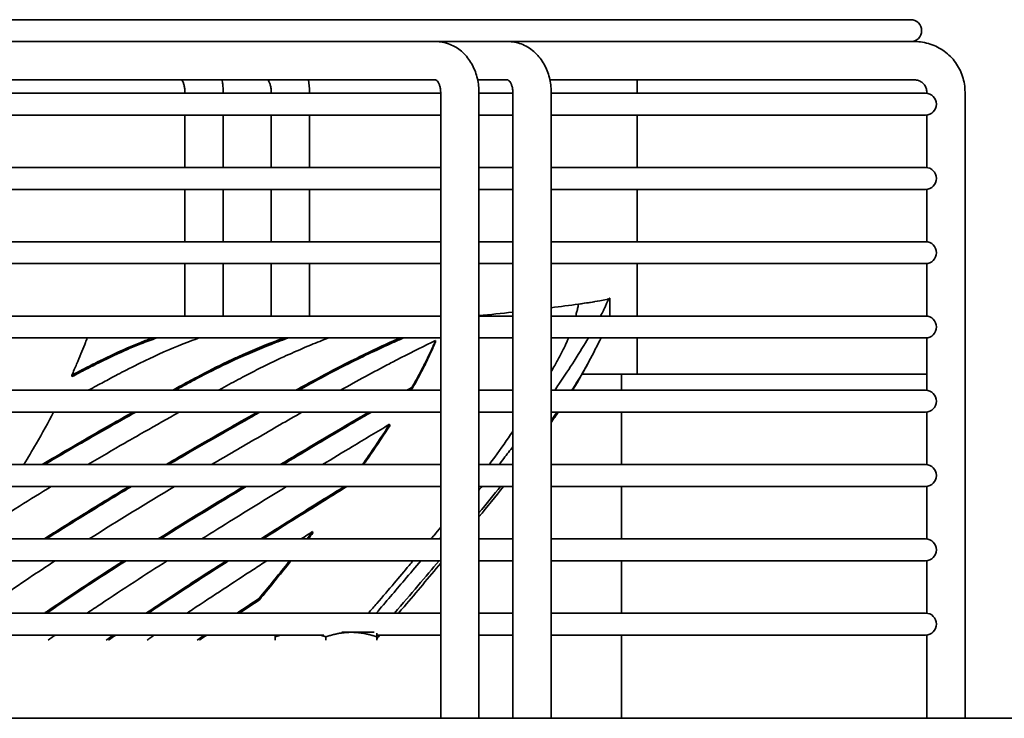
# Model space of a CAD drawing. Extents: x 1965 to 12366, y 538 to 8452.
# Tile 30 of 33: x 11950 to 12076, y 4054 to 4144. Entities that reach past the tile are written whole.
import ezdxf

# ---------------------------------------------------------------- set-up
doc = ezdxf.new("R2010")
doc.units = 0
doc.header["$LTSCALE"] = 2
doc.layers.add('Visible', color=7, linetype='CONTINUOUS', lineweight=35)

msp = doc.modelspace()

# ---------------------------------------------------------------- linework, layer by layer
at = {"layer": 'Visible'}
for p, q in [((12063.59, 4143.81), (11569.59, 4143.81)), ((11838.71, 4141.01), (12001.42, 4141.01)), ((12001.42, 4141.01), (12002.84, 4141.01)), ((12002.84, 4141.01), (12010.62, 4141.01)), ((12012.05, 4141.01), (12010.62, 4141.01)), ((12012.05, 4141.01), (12063.59, 4141.01)), ((12063.59, 4141.01), (12064.1, 4141.01)), ((11919.73, 4136.11), (12002.82, 4136.11)), ((12012.04, 4136.11), (12008.19, 4136.11)), ((12017.42, 4136.11), (12064.1, 4136.11)), ((12028.59, 4136.11), (12028.59, 4134.41)), ((11970.72, 4134.41), (11970.72, 4134.56)), ((11975.62, 4134.41), (11975.62, 4134.56)), ((11981.77, 4134.56), (11981.77, 4134.41)), ((11986.67, 4134.56), (11986.67, 4134.41)), ((12003.45, 4134.56), (12003.45, 4054.46)), ((12008.35, 4134.56), (12008.35, 4054.46)), ((12012.68, 4054.46), (12012.68, 4134.56)), ((12017.58, 4054.46), (12017.58, 4134.56)), ((12065.64, 4134.56), (12065.64, 4134.4)), ((12070.54, 4134.56), (12070.54, 4054.46)), ((12003.45, 4134.41), (11841.52, 4134.41)), ((12012.68, 4134.41), (12008.35, 4134.41)), ((12065.49, 4134.41), (12017.58, 4134.41)), ((11841.52, 4131.61), (12003.45, 4131.61)), ((11970.72, 4124.91), (11970.72, 4131.61)), ((11975.62, 4124.91), (11975.62, 4131.61)), ((11981.77, 4131.61), (11981.77, 4124.91)), ((11986.67, 4131.61), (11986.67, 4124.91)), ((12008.35, 4131.61), (12012.68, 4131.61)), ((12017.58, 4131.61), (12065.49, 4131.61)), ((12028.59, 4131.61), (12028.59, 4124.91)), ((12065.64, 4131.62), (12065.64, 4124.9)), ((12003.45, 4124.91), (11841.52, 4124.91)), ((12012.68, 4124.91), (12008.35, 4124.91)), ((12065.49, 4124.91), (12017.58, 4124.91)), ((11841.52, 4122.11), (12003.45, 4122.11)), ((11970.72, 4115.41), (11970.72, 4122.11)), ((11975.62, 4115.41), (11975.62, 4122.11)), ((11981.77, 4122.11), (11981.77, 4115.41)), ((11986.67, 4122.11), (11986.67, 4115.41)), ((12008.35, 4122.11), (12012.68, 4122.11)), ((12017.58, 4122.11), (12065.49, 4122.11)), ((12028.59, 4122.11), (12028.59, 4115.41)), ((12065.64, 4122.12), (12065.64, 4115.4)), ((12003.45, 4115.41), (11841.52, 4115.41)), ((12012.68, 4115.41), (12008.35, 4115.41)), ((12065.49, 4115.41), (12017.58, 4115.41)), ((11841.52, 4112.61), (12003.45, 4112.61)), ((11970.72, 4105.91), (11970.72, 4112.61)), ((11975.62, 4105.91), (11975.62, 4112.61)), ((11981.77, 4112.61), (11981.77, 4105.91)), ((11986.67, 4112.61), (11986.67, 4105.91)), ((12008.35, 4112.61), (12012.68, 4112.61)), ((12017.58, 4112.61), (12065.49, 4112.61)), ((12028.59, 4112.61), (12028.59, 4105.91)), ((12065.64, 4112.62), (12065.64, 4105.9)), ((12025.09, 4106.28), (12025.09, 4108.15)), ((12003.45, 4105.91), (11841.52, 4105.91)), ((12012.68, 4105.91), (12008.35, 4105.91)), ((12065.49, 4105.91), (12017.58, 4105.91)), ((11841.52, 4103.11), (12003.45, 4103.11)), ((12008.35, 4103.11), (12012.68, 4103.11)), ((12017.58, 4103.11), (12065.49, 4103.11)), ((12028.59, 4103.11), (12028.59, 4098.46)), ((12065.64, 4103.12), (12065.64, 4096.4)), ((12002.79, 4102.58), (12002.79, 4102.77)), ((11956.27, 4098.16), (11956.25, 4098.34)), ((12026.59, 4098.46), (12021.53, 4098.46)), ((12026.59, 4098.46), (12065.64, 4098.46)), ((12026.59, 4096.41), (12026.59, 4098.46)), ((11999.79, 4096.59), (11999.77, 4096.77)), ((12003.45, 4096.41), (11841.52, 4096.41)), ((12012.68, 4096.41), (12008.35, 4096.41)), ((12065.49, 4096.41), (12017.58, 4096.41)), ((11841.52, 4093.61), (12003.45, 4093.61)), ((12008.35, 4093.61), (12012.68, 4093.61)), ((12017.58, 4093.61), (12065.49, 4093.61)), ((12026.59, 4086.91), (12026.59, 4093.61)), ((12065.64, 4093.62), (12065.64, 4086.9)), ((11996.93, 4091.88), (11996.91, 4092.06)), ((12003.45, 4086.91), (11841.52, 4086.91)), ((12012.68, 4086.91), (12008.35, 4086.91)), ((12065.49, 4086.91), (12017.58, 4086.91)), ((11841.52, 4084.11), (12003.45, 4084.11)), ((12008.35, 4084.11), (12012.68, 4084.11)), ((12017.58, 4084.11), (12065.49, 4084.11)), ((12026.59, 4077.41), (12026.59, 4084.11)), ((12065.64, 4084.12), (12065.64, 4077.4)), ((11987.11, 4078.16), (11987.07, 4078.34)), ((12003.45, 4077.41), (11841.52, 4077.41)), ((12012.68, 4077.41), (12008.35, 4077.41)), ((12065.49, 4077.41), (12017.58, 4077.41)), ((11841.52, 4074.61), (12003.45, 4074.61)), ((12008.35, 4074.61), (12012.68, 4074.61)), ((12017.58, 4074.61), (12065.49, 4074.61)), ((12026.59, 4067.91), (12026.59, 4074.61)), ((12065.64, 4074.62), (12065.64, 4067.9)), ((11980.27, 4069.61), (11980.22, 4069.78)), ((12003.45, 4067.91), (11841.52, 4067.91)), ((12012.68, 4067.91), (12008.35, 4067.91)), ((12065.49, 4067.91), (12017.58, 4067.91)), ((11992.02, 4065.46), (11990.8, 4065.46)), ((11994.94, 4065.46), (11992.02, 4065.46)), ((11841.52, 4065.11), (11988.51, 4065.11)), ((11982.27, 4064.46), (11982.27, 4064.88)), ((11988.77, 4064.46), (11988.77, 4064.88)), ((11995.27, 4065.11), (12003.45, 4065.11)), ((11995.27, 4064.46), (11995.27, 4064.88)), ((12008.35, 4065.11), (12012.68, 4065.11)), ((12017.58, 4065.11), (12065.49, 4065.11)), ((12026.59, 4054.46), (12026.59, 4065.11)), ((12065.64, 4065.12), (12065.64, 4054.46)), ((11526.59, 4054.46), (12106.59, 4054.46))]:
    msp.add_line(p, q, dxfattribs=at)
for centre in [(12063.59, 4142.41), (12065.49, 4133.01), (12065.49, 4123.51), (12065.49, 4114.01), (12065.49, 4104.51), (12065.49, 4095.01), (12065.49, 4085.51), (12065.49, 4076.01), (12065.49, 4066.51)]:
    msp.add_arc(centre, 1.4, 270, 90, dxfattribs=at)
for points, knots in [([(12002.84, 4141.01), (12003.39, 4141.01), (12003.94, 4140.91), (12004.99, 4140.54), (12005.49, 4140.26), (12006.41, 4139.54), (12006.82, 4139.08), (12007.5, 4138.07), (12007.77, 4137.51), (12008.16, 4136.34), (12008.28, 4135.74), (12008.34, 4134.94), (12008.35, 4134.75), (12008.35, 4134.56)], [3.141593, 3.141593, 3.141593, 3.141593, 3.406074, 3.406074, 3.682075, 3.682075, 3.98782, 3.98782, 4.301979, 4.301979, 4.616139, 4.616139, 4.712389, 4.712389, 4.712389, 4.712389]), ([(12017.58, 4134.56), (12017.58, 4135.18), (12017.51, 4135.79), (12017.21, 4136.99), (12016.98, 4137.57), (12016.38, 4138.65), (12016, 4139.15), (12015.09, 4140.01), (12014.55, 4140.37), (12013.42, 4140.85), (12012.84, 4140.98), (12012.19, 4141.01), (12012.12, 4141.01), (12012.05, 4141.01)], [1.570796, 1.570796, 1.570796, 1.570796, 1.884956, 1.884956, 2.199115, 2.199115, 2.513274, 2.513274, 2.827433, 2.827433, 3.108926, 3.108926, 3.141593, 3.141593, 3.141593, 3.141593]), ([(12064.1, 4141.01), (12064.78, 4141.01), (12065.45, 4140.9), (12066.74, 4140.48), (12067.34, 4140.17), (12068.44, 4139.38), (12068.92, 4138.89), (12069.71, 4137.8), (12070.02, 4137.19), (12070.43, 4135.91), (12070.54, 4135.23), (12070.54, 4134.56)], [3.141593, 3.141593, 3.141593, 3.141593, 3.455752, 3.455752, 3.769911, 3.769911, 4.08407, 4.08407, 4.39823, 4.39823, 4.712389, 4.712389, 4.712389, 4.712389]), ([(11970.33, 4136.11), (11970.34, 4136.09), (11970.35, 4136.08), (11970.4, 4135.99), (11970.45, 4135.91), (11970.54, 4135.7), (11970.58, 4135.57), (11970.65, 4135.28), (11970.68, 4135.12), (11970.71, 4134.82), (11970.72, 4134.69), (11970.72, 4134.56)], [3.8828826, 3.8828826, 3.8828826, 3.8828826, 3.9386437, 3.9386437, 4.1326605, 4.1326605, 4.3356953, 4.3356953, 4.5508347, 4.5508347, 4.712389, 4.712389, 4.712389, 4.712389]), ([(11975.48, 4136.11), (11975.51, 4135.93), (11975.54, 4135.75), (11975.6, 4135.23), (11975.62, 4134.9), (11975.62, 4134.56)], [4.4318985, 4.4318985, 4.4318985, 4.4318985, 4.53107, 4.53107, 4.712389, 4.712389, 4.712389, 4.712389]), ([(11981.77, 4134.56), (11981.77, 4134.74), (11981.75, 4134.92), (11981.7, 4135.26), (11981.67, 4135.42), (11981.58, 4135.7), (11981.53, 4135.82), (11981.44, 4136), (11981.4, 4136.06), (11981.37, 4136.11)], [1.5707963, 1.5707963, 1.5707963, 1.5707963, 1.7964069, 1.7964069, 2.0180838, 2.0180838, 2.2293378, 2.2293378, 2.4139126, 2.4139126, 2.4139126, 2.4139126]), ([(12002.82, 4136.11), (12002.82, 4136.11), (12002.82, 4136.11), (12002.84, 4136.1), (12002.88, 4136.08), (12003, 4135.97), (12003.06, 4135.9), (12003.18, 4135.71), (12003.23, 4135.6), (12003.33, 4135.36), (12003.37, 4135.22), (12003.43, 4134.93), (12003.44, 4134.77), (12003.45, 4134.6), (12003.45, 4134.58), (12003.45, 4134.56)], [3.356073, 3.356073, 3.356073, 3.356073, 3.455752, 3.455752, 3.769911, 3.769911, 4.021343, 4.021343, 4.244377, 4.244377, 4.464035, 4.464035, 4.685769, 4.685769, 4.712389, 4.712389, 4.712389, 4.712389]), ([(12012.68, 4134.56), (12012.68, 4134.72), (12012.67, 4134.87), (12012.62, 4135.17), (12012.58, 4135.31), (12012.48, 4135.56), (12012.43, 4135.67), (12012.32, 4135.85), (12012.26, 4135.93), (12012.16, 4136.04), (12012.11, 4136.07), (12012.05, 4136.11), (12012.04, 4136.11), (12012.04, 4136.11)], [1.570796, 1.570796, 1.570796, 1.570796, 1.794243, 1.794243, 2.016576, 2.016576, 2.237154, 2.237154, 2.460831, 2.460831, 2.705343, 2.705343, 2.963847, 2.963847, 2.963847, 2.963847]), ([(12064.1, 4136.11), (12064.26, 4136.11), (12064.42, 4136.08), (12064.73, 4135.98), (12064.87, 4135.91), (12065.13, 4135.72), (12065.25, 4135.61), (12065.44, 4135.34), (12065.51, 4135.2), (12065.61, 4134.89), (12065.64, 4134.72), (12065.64, 4134.56)], [3.141593, 3.141593, 3.141593, 3.141593, 3.455752, 3.455752, 3.769911, 3.769911, 4.08407, 4.08407, 4.39823, 4.39823, 4.712389, 4.712389, 4.712389, 4.712389]), ([(12023.91, 4105.91), (12024.17, 4106.41), (12024.38, 4106.84), (12024.75, 4107.64), (12024.88, 4107.93), (12025.02, 4108.14), (12025.05, 4108.18), (12025.08, 4108.19), (12025.09, 4108.17), (12025.09, 4108.15)], [-2.341999, -2.341999, -2.341999, -2.341999, -1.673984, -1.673984, -0.821209, -0.821209, -0.410363, -0.410363, -0.124865, -0.124865, -0.124865, -0.124865]), ([(12020.88, 4106.5), (12020.89, 4106.53), (12020.9, 4106.57), (12020.9, 4106.61), (12020.95, 4106.81), (12021, 4106.99), (12021.03, 4107.13)], [0, 0, 0, 0, 0.1427631, 0.1427631, 0.1427631, 1, 1, 1, 1]), ([(12021.09, 4107.43), (12021.57, 4107.5), (12022.52, 4107.64), (12023.68, 4107.84), (12024.4, 4107.97), (12024.69, 4108.03)], [0, 0, 0, 0, 0.3333333, 0.6666667, 0.8939509, 0.8939509, 0.8939509, 0.8939509]), ([(11966.58, 4103.11), (11966.08, 4102.93), (11965.59, 4102.74), (11964.52, 4102.31), (11963.96, 4102.08), (11962.22, 4101.33), (11961.05, 4100.78), (11959.26, 4099.89), (11958.67, 4099.59), (11957.47, 4098.98), (11956.86, 4098.66), (11956.25, 4098.34)], [0.588356, 0.588356, 0.588356, 0.588356, 0.837889, 0.837889, 1.117006, 1.117006, 1.682656, 1.682656, 1.963657, 1.963657, 2.242677, 2.242677, 2.242677, 2.242677]), ([(11956.25, 4098.34), (11956.47, 4098.82), (11956.68, 4099.29), (11957.07, 4100.2), (11957.25, 4100.65), (11957.6, 4101.49), (11957.76, 4101.89), (11957.98, 4102.45), (11958.05, 4102.64), (11958.16, 4102.91), (11958.2, 4103.01), (11958.23, 4103.11)], [0.000001, 0.000001, 0.000001, 0.000001, 0.361831, 0.361831, 0.725284, 0.725284, 1.088828, 1.088828, 1.270657, 1.270657, 1.375468, 1.375468, 1.375468, 1.375468]), ([(11967.12, 4103.11), (11966.45, 4102.87), (11965.78, 4102.62), (11964.53, 4102.12), (11963.97, 4101.89), (11962.24, 4101.14), (11961.06, 4100.59), (11959.28, 4099.71), (11958.68, 4099.41), (11957.48, 4098.79), (11956.88, 4098.48), (11956.27, 4098.16)], [0.497113, 0.497113, 0.497113, 0.497113, 0.8367, 0.8367, 1.11491, 1.11491, 1.67992, 1.67992, 1.960386, 1.960386, 2.238797, 2.238797, 2.238797, 2.238797]), ([(11958.37, 4096.41), (11958.72, 4096.6), (11959.08, 4096.79), (11960.01, 4097.3), (11960.58, 4097.6), (11961.47, 4098.08), (11961.8, 4098.25), (11962.49, 4098.61), (11962.86, 4098.81), (11964.21, 4099.5), (11965.18, 4099.98), (11967.85, 4101.25), (11969.49, 4101.96), (11971.52, 4102.74), (11971.92, 4102.89), (11972.39, 4103.06), (11972.45, 4103.09), (11972.52, 4103.11)], [0.617261, 0.617261, 0.617261, 0.617261, 0.775361, 0.775361, 1.036773, 1.036773, 1.186952, 1.186952, 1.358974, 1.358974, 1.819345, 1.819345, 2.635573, 2.635573, 2.839942, 2.839942, 2.873238, 2.873238, 2.873238, 2.873238]), ([(11983.42, 4103.11), (11983.07, 4102.98), (11982.71, 4102.85), (11980.8, 4102.11), (11979.2, 4101.45), (11977.08, 4100.49), (11976.61, 4100.27), (11974.86, 4099.44), (11973.59, 4098.8), (11971.53, 4097.71), (11970.77, 4097.3), (11969.72, 4096.73), (11969.43, 4096.57), (11969.14, 4096.41)], [0.645366, 0.645366, 0.645366, 0.645366, 0.831302, 0.831302, 1.647498, 1.647498, 1.879054, 1.879054, 2.500518, 2.500518, 2.852069, 2.852069, 2.988111, 2.988111, 2.988111, 2.988111]), ([(11983.95, 4103.11), (11983.8, 4103.06), (11983.65, 4103), (11983.12, 4102.8), (11982.73, 4102.66), (11980.78, 4101.91), (11979.18, 4101.25), (11977.06, 4100.29), (11976.59, 4100.07), (11974.84, 4099.24), (11973.58, 4098.6), (11971.53, 4097.52), (11970.78, 4097.12), (11969.85, 4096.61), (11969.67, 4096.51), (11969.48, 4096.41)], [0.550382, 0.550382, 0.550382, 0.550382, 0.629457, 0.629457, 0.834845, 0.834845, 1.649874, 1.649874, 1.880365, 1.880365, 2.497421, 2.497421, 2.845772, 2.845772, 2.930297, 2.930297, 2.930297, 2.930297]), ([(11975.01, 4096.41), (11975.15, 4096.49), (11975.29, 4096.57), (11976.24, 4097.09), (11977.03, 4097.52), (11978.51, 4098.3), (11979.2, 4098.66), (11981.07, 4099.62), (11982.24, 4100.18), (11983.81, 4100.9), (11984.24, 4101.09), (11985.41, 4101.6), (11986.14, 4101.92), (11987.62, 4102.53), (11988.36, 4102.82), (11989.09, 4103.11)], [4.317878, 4.317878, 4.317878, 4.317878, 4.3842, 4.3842, 4.763992, 4.763992, 5.095607, 5.095607, 5.683434, 5.683434, 5.906331, 5.906331, 6.297319, 6.297319, 6.705459, 6.705459, 6.705459, 6.705459]), ([(11998.25, 4103.11), (11997.95, 4102.98), (11997.65, 4102.84), (11995.54, 4101.89), (11993.61, 4100.98), (11990.33, 4099.33), (11988.99, 4098.63), (11986.75, 4097.42), (11985.85, 4096.92), (11984.93, 4096.41)], [0.873286, 0.873286, 0.873286, 0.873286, 1.044585, 1.044585, 2.070206, 2.070206, 2.761344, 2.761344, 3.210632, 3.210632, 3.210632, 3.210632]), ([(11998.7, 4103.11), (11998.25, 4102.91), (11997.8, 4102.71), (11995.54, 4101.7), (11993.62, 4100.79), (11990.36, 4099.16), (11989.03, 4098.46), (11986.92, 4097.32), (11986.14, 4096.89), (11985.33, 4096.44), (11985.3, 4096.42), (11985.27, 4096.41)], [0.787268, 0.787268, 0.787268, 0.787268, 1.045521, 1.045521, 2.066279, 2.066279, 2.749323, 2.749323, 3.14095, 3.14095, 3.154585, 3.154585, 3.154585, 3.154585]), ([(12019.8, 4103.11), (12019.77, 4103.03), (12019.74, 4102.96), (12019.71, 4102.89), (12019.7, 4102.86), (12019.69, 4102.84), (12019.68, 4102.82), (12019.41, 4102.17), (12019.11, 4101.55), (12018.73, 4100.84), (12018.52, 4100.45), (12018.29, 4100.04), (12018.04, 4099.59), (12017.89, 4099.34), (12017.74, 4099.07), (12017.58, 4098.8)], [0.2464139, 0.2464139, 0.2464139, 0.2464139, 0.2615486, 0.2615486, 0.2615486, 0.266015, 0.266015, 0.266015, 0.3986873, 0.3986873, 0.3986873, 0.4705114, 0.4705114, 0.4705114, 0.5111712, 0.5111712, 0.5111712, 0.5111712]), ([(12018.04, 4096.41), (12018.22, 4096.68), (12018.41, 4096.95), (12019.26, 4098.2), (12019.97, 4099.26), (12021.26, 4101.3), (12021.87, 4102.3), (12022.35, 4103.11)], [-4.524705, -4.524705, -4.524705, -4.524705, -4.404724, -4.404724, -3.953258, -3.953258, -3.328804, -3.328804, -3.328804, -3.328804]), ([(12023.98, 4103.11), (12023.92, 4103), (12023.87, 4102.89), (12023.42, 4102.02), (12022.98, 4101.13), (12021.93, 4099.18), (12021.31, 4098.1), (12020.5, 4096.84), (12020.37, 4096.62), (12020.23, 4096.41)], [2.096903, 2.096903, 2.096903, 2.096903, 2.20826, 2.20826, 2.933756, 2.933756, 3.570816, 3.570816, 3.701104, 3.701104, 3.701104, 3.701104]), ([(11990.63, 4096.41), (11992.8, 4097.63), (11994.86, 4098.75), (11997.4, 4100.08), (11997.91, 4100.34), (11999.91, 4101.36), (12001.38, 4102.09), (12002.79, 4102.77)], [8.488057, 8.488057, 8.488057, 8.488057, 9.591148, 9.591148, 9.867413, 9.867413, 10.696265, 10.696265, 10.696265, 10.696265]), ([(12002.79, 4102.77), (12002.6, 4102.35), (12002.41, 4101.9), (12001.98, 4100.96), (12001.74, 4100.47), (12001.24, 4099.47), (12000.97, 4098.95), (12000.4, 4097.88), (12000.09, 4097.33), (11999.77, 4096.77)], [0.000001, 0.000001, 0.000001, 0.000001, 0.479492, 0.479492, 0.956599, 0.956599, 1.436617, 1.436617, 1.916504, 1.916504, 1.916504, 1.916504]), ([(12002.79, 4102.58), (12002.61, 4102.16), (12002.42, 4101.71), (12001.98, 4100.77), (12001.75, 4100.28), (12001.25, 4099.28), (12000.98, 4098.76), (12000.41, 4097.69), (12000.11, 4097.15), (11999.79, 4096.59)], [0.000001, 0.000001, 0.000001, 0.000001, 0.478856, 0.478856, 0.955238, 0.955238, 1.434607, 1.434607, 1.913908, 1.913908, 1.913908, 1.913908]), ([(11950.13, 4086.91), (11950.67, 4087.81), (11951.19, 4088.69), (11952.49, 4090.95), (11953.24, 4092.31), (11953.92, 4093.61)], [0.436452, 0.436452, 0.436452, 0.436452, 0.973502, 0.973502, 1.838872, 1.838872, 1.838872, 1.838872]), ([(11964.09, 4093.61), (11963.14, 4093.08), (11962.18, 4092.54), (11960.2, 4091.42), (11959.18, 4090.83), (11957.38, 4089.8), (11956.61, 4089.35), (11954.72, 4088.25), (11953.6, 4087.59), (11952.46, 4086.91)], [3.741581, 3.741581, 3.741581, 3.741581, 4.156101, 4.156101, 4.585952, 4.585952, 4.907698, 4.907698, 5.368633, 5.368633, 5.368633, 5.368633]), ([(11964.43, 4093.61), (11963.37, 4093.01), (11962.29, 4092.41), (11960.19, 4091.22), (11959.17, 4090.63), (11957.37, 4089.6), (11956.6, 4089.15), (11954.82, 4088.12), (11953.81, 4087.52), (11952.78, 4086.91)], [3.687004, 3.687004, 3.687004, 3.687004, 4.152627, 4.152627, 4.581807, 4.581807, 4.902416, 4.902416, 5.318291, 5.318291, 5.318291, 5.318291]), ([(11958.31, 4086.91), (11959.91, 4087.85), (11961.49, 4088.77), (11963.88, 4090.15), (11964.71, 4090.62), (11967.04, 4091.95), (11968.53, 4092.79), (11969.99, 4093.61)], [1.839969, 1.839969, 1.839969, 1.839969, 2.517613, 2.517613, 2.88188, 2.88188, 3.545946, 3.545946, 3.545946, 3.545946]), ([(11979.96, 4093.61), (11979.9, 4093.57), (11979.84, 4093.54), (11978.56, 4092.82), (11977.33, 4092.11), (11974.57, 4090.53), (11973.03, 4089.65), (11970.43, 4088.15), (11969.38, 4087.53), (11968.31, 4086.91)], [4.01196, 4.01196, 4.01196, 4.01196, 4.041319, 4.041319, 4.625758, 4.625758, 5.330019, 5.330019, 5.802631, 5.802631, 5.802631, 5.802631]), ([(11980.3, 4093.61), (11980.11, 4093.5), (11979.93, 4093.4), (11978.54, 4092.61), (11977.32, 4091.92), (11974.56, 4090.34), (11972.99, 4089.44), (11970.49, 4087.99), (11969.57, 4087.45), (11968.64, 4086.91)], [3.964316, 3.964316, 3.964316, 3.964316, 4.053231, 4.053231, 4.62489, 4.62489, 5.337778, 5.337778, 5.748689, 5.748689, 5.748689, 5.748689]), ([(11974.14, 4086.91), (11976.12, 4088.07), (11978.07, 4089.2), (11981.92, 4091.44), (11983.83, 4092.54), (11985.7, 4093.61)], [5.910134, 5.910134, 5.910134, 5.910134, 6.784374, 6.784374, 7.680188, 7.680188, 7.680188, 7.680188]), ([(11994.24, 4093.61), (11994.04, 4093.49), (11993.83, 4093.37), (11991.52, 4092.02), (11989.36, 4090.75), (11985.76, 4088.61), (11984.35, 4087.76), (11982.92, 4086.91)], [0.933719, 0.933719, 0.933719, 0.933719, 1.035404, 1.035404, 2.067619, 2.067619, 2.716392, 2.716392, 2.716392, 2.716392]), ([(11994.58, 4093.61), (11994.23, 4093.41), (11993.88, 4093.2), (11991.4, 4091.76), (11989.22, 4090.46), (11985.75, 4088.4), (11984.5, 4087.66), (11983.25, 4086.91)], [0.880617, 0.880617, 0.880617, 0.880617, 1.053757, 1.053757, 2.096779, 2.096779, 2.668737, 2.668737, 2.668737, 2.668737]), ([(12018.34, 4093.61), (12018.1, 4093.26), (12017.85, 4092.92), (12017.59, 4092.55), (12017.59, 4092.54), (12017.58, 4092.53)], [4.2514471, 4.2514471, 4.2514471, 4.2514471, 4.4455417, 4.4455417, 4.45073, 4.45073, 4.45073, 4.45073]), ([(11988.34, 4086.91), (11989.63, 4087.69), (11990.9, 4088.46), (11993.77, 4090.19), (11995.35, 4091.14), (11996.91, 4092.06)], [10.381419, 10.381419, 10.381419, 10.381419, 10.96209, 10.96209, 11.70927, 11.70927, 11.70927, 11.70927]), ([(11996.91, 4092.06), (11996.15, 4090.87), (11995.33, 4089.64), (11994.13, 4087.89), (11993.79, 4087.4), (11993.44, 4086.91)], [0.000001, 0.000001, 0.000001, 0.000001, 0.909819, 0.909819, 1.255221, 1.255221, 1.255221, 1.255221]), ([(11996.93, 4091.88), (11996.17, 4090.69), (11995.35, 4089.46), (11994.19, 4087.77), (11993.9, 4087.34), (11993.6, 4086.91)], [0.000001, 0.000001, 0.000001, 0.000001, 0.909259, 0.909259, 1.212084, 1.212084, 1.212084, 1.212084]), ([(12012.68, 4091.14), (12011.95, 4090.08), (12011.18, 4088.99), (12010.37, 4087.87), (12010.16, 4087.58), (12009.94, 4087.29), (12009.72, 4087), (12009.7, 4086.97), (12009.68, 4086.94), (12009.66, 4086.91)], [0.8276093, 0.8276093, 0.8276093, 0.8276093, 0.9472419, 0.9472419, 0.9472419, 0.9782573, 0.9782573, 0.9782573, 0.9814548, 0.9814548, 0.9814548, 0.9814548]), ([(12010.91, 4086.91), (12011.32, 4087.43), (12011.72, 4087.95), (12012.32, 4088.71), (12012.5, 4088.94), (12012.68, 4089.17)], [-5.8629736, -5.8629736, -5.8629736, -5.8629736, -5.6527446, -5.6527446, -5.5558319, -5.5558319, -5.5558319, -5.5558319]), ([(11944.97, 4078.67), (11946.51, 4079.67), (11948.04, 4080.64), (11950.93, 4082.45), (11952.29, 4083.29), (11953.63, 4084.11)], [0.000001, 0.000001, 0.000001, 0.000001, 0.625427, 0.625427, 1.185765, 1.185765, 1.185765, 1.185765]), ([(11963.58, 4084.11), (11963.44, 4084.02), (11963.3, 4083.94), (11962.1, 4083.22), (11961.04, 4082.58), (11958.1, 4080.78), (11956.21, 4079.61), (11953.79, 4078.08), (11953.27, 4077.74), (11952.75, 4077.41)], [6.494656, 6.494656, 6.494656, 6.494656, 6.555749, 6.555749, 7.012824, 7.012824, 7.810831, 7.810831, 8.028755, 8.028755, 8.028755, 8.028755]), ([(11963.9, 4084.11), (11963.6, 4083.93), (11963.29, 4083.74), (11961.92, 4082.92), (11960.85, 4082.27), (11957.9, 4080.47), (11956.01, 4079.29), (11953.75, 4077.86), (11953.4, 4077.64), (11953.05, 4077.41)], [6.438264, 6.438264, 6.438264, 6.438264, 6.570129, 6.570129, 7.026776, 7.026776, 7.819813, 7.819813, 7.966589, 7.966589, 7.966589, 7.966589]), ([(11972.9, 4077.41), (11974.26, 4078.26), (11975.6, 4079.1), (11979.23, 4081.34), (11981.51, 4082.74), (11983.74, 4084.11)], [8.153816, 8.153816, 8.153816, 8.153816, 8.725349, 8.725349, 9.701881, 9.701881, 9.701881, 9.701881]), ([(11991.12, 4084.11), (11990.25, 4083.56), (11989.36, 4083.02), (11987.39, 4081.79), (11986.29, 4081.1), (11983.62, 4079.43), (11982.03, 4078.43), (11980.42, 4077.41)], [0.085751, 0.085751, 0.085751, 0.085751, 0.48614, 0.48614, 0.972561, 0.972561, 1.665792, 1.665792, 1.665792, 1.665792]), ([(11991.45, 4084.11), (11990.28, 4083.39), (11989.1, 4082.65), (11986.63, 4081.11), (11985.33, 4080.31), (11982.94, 4078.8), (11981.84, 4078.11), (11980.73, 4077.41)], [0.041673, 0.041673, 0.041673, 0.041673, 0.574735, 0.574735, 1.147218, 1.147218, 1.625515, 1.625515, 1.625515, 1.625515]), ([(12003.45, 4078.9), (12003.17, 4078.57), (12002.78, 4078.07), (12002.36, 4077.56), (12002.23, 4077.41)], [0.49002749, 0.49002749, 0.49002749, 0.49002749, 0.53846154, 0.55821675, 0.55821675, 0.55821675, 0.55821675]), ([(11944.26, 4067.91), (11946.75, 4069.67), (11949.23, 4071.37), (11952.52, 4073.55), (11953.33, 4074.08), (11954.13, 4074.61)], [1.740346, 1.740346, 1.740346, 1.740346, 2.745408, 2.745408, 3.075494, 3.075494, 3.075494, 3.075494]), ([(11962.89, 4074.61), (11959.67, 4072.55), (11956.41, 4070.4), (11953.01, 4068.07), (11952.89, 4067.99), (11952.78, 4067.91)], [5.575806, 5.575806, 5.575806, 5.575806, 6.895002, 6.895002, 6.941966, 6.941966, 6.941966, 6.941966]), ([(11958.23, 4067.91), (11958.81, 4068.3), (11959.38, 4068.69), (11962.82, 4070.98), (11965.66, 4072.82), (11968.46, 4074.61)], [6.147425, 6.147425, 6.147425, 6.147425, 6.380305, 6.380305, 7.53736, 7.53736, 7.53736, 7.53736]), ([(11976.02, 4074.61), (11975.31, 4074.15), (11974.59, 4073.69), (11972.99, 4072.66), (11972.1, 4072.09), (11970.19, 4070.84), (11969.17, 4070.17), (11967.35, 4068.97), (11966.55, 4068.44), (11965.75, 4067.91)], [2.292069, 2.292069, 2.292069, 2.292069, 2.594099, 2.594099, 2.966345, 2.966345, 3.392302, 3.392302, 3.720004, 3.720004, 3.720004, 3.720004]), ([(11976.33, 4074.61), (11976.26, 4074.56), (11976.19, 4074.52), (11974.34, 4073.34), (11972.55, 4072.18), (11969.72, 4070.33), (11968.69, 4069.66), (11967.12, 4068.62), (11966.59, 4068.27), (11966.05, 4067.91)], [2.252392, 2.252392, 2.252392, 2.252392, 2.282594, 2.282594, 3.031265, 3.031265, 3.457027, 3.457027, 3.675999, 3.675999, 3.675999, 3.675999]), ([(11971, 4067.91), (11971.23, 4068.07), (11971.46, 4068.22), (11974.33, 4070.13), (11976.94, 4071.84), (11980.08, 4073.87), (11980.66, 4074.24), (11981.23, 4074.61)], [7.785787, 7.785787, 7.785787, 7.785787, 7.883819, 7.883819, 8.987051, 8.987051, 9.235243, 9.235243, 9.235243, 9.235243]), ([(11984.13, 4074.61), (11984.01, 4074.46), (11983.88, 4074.3), (11982.62, 4072.72), (11981.44, 4071.27), (11980.22, 4069.78)], [0.7753413, 0.7753413, 0.7753413, 0.7753413, 0.8693047, 0.8693047, 1.7383751, 1.7383751, 1.7383751, 1.7383751]), ([(11984.31, 4074.61), (11984.14, 4074.4), (11983.97, 4074.19), (11982.66, 4072.55), (11981.48, 4071.1), (11980.27, 4069.61)], [0.7392907, 0.7392907, 0.7392907, 0.7392907, 0.8688352, 0.8688352, 1.7374403, 1.7374403, 1.7374403, 1.7374403]), ([(11999.91, 4074.61), (11999.75, 4074.41), (11998.99, 4073.5), (11997.53, 4071.77), (11995.74, 4069.68), (11994.58, 4068.34), (11994.21, 4067.91)], [0.6703483, 0.6703483, 0.6703483, 0.6703483, 0.6923077, 0.7692308, 0.8461538, 0.8803736, 0.8803736, 0.8803736, 0.8803736]), ([(11995.2, 4067.91), (11996.44, 4069.34), (11997.64, 4070.75), (11999.53, 4072.98), (12000.23, 4073.8), (12000.91, 4074.61)], [-8.770741, -8.770741, -8.770741, -8.770741, -8.145871, -8.145871, -7.7669, -7.7669, -7.7669, -7.7669]), ([(12003.45, 4074.28), (12001.95, 4072.49), (12000.38, 4070.63), (11998.53, 4068.45), (11998.3, 4068.18), (11998.07, 4067.91)], [7.84403, 7.84403, 7.84403, 7.84403, 9.005209, 9.005209, 9.170152, 9.170152, 9.170152, 9.170152]), ([(11965.89, 4064.46), (11966.05, 4064.57), (11966.21, 4064.68), (11966.53, 4064.9), (11966.69, 4065), (11966.84, 4065.11)], [7.0786709, 7.0786709, 7.0786709, 7.0786709, 7.1453223, 7.1453223, 7.2100343, 7.2100343, 7.2100343, 7.2100343])]:
    msp.add_open_spline(points, degree=3, knots=knots, dxfattribs=at)
for points in [[(11986.67, 4134.56), (11986.67, 4135.08), (11986.62, 4135.6), (11986.53, 4136.11)], [(12024.69, 4108.03), (12024.79, 4108.05), (12024.91, 4108.09), (12025.06, 4108.18)], [(12017.58, 4106.97), (12018.77, 4107.12), (12019.94, 4107.27), (12021.09, 4107.43)], [(12021.03, 4107.13), (12021.06, 4107.26), (12021.07, 4107.36), (12021.08, 4107.41)], [(12021.08, 4107.41), (12021.09, 4107.42), (12021.09, 4107.42), (12021.09, 4107.43)], [(12021.09, 4107.43), (12021.75, 4107.52), (12022.44, 4107.63), (12023.13, 4107.74)], [(12021.09, 4107.43), (12021.09, 4107.43), (12021.09, 4107.43), (12021.09, 4107.43)], [(12008.35, 4105.96), (12009.8, 4106.1), (12011.25, 4106.25), (12012.68, 4106.4)], [(12020.88, 4106.5), (12020.83, 4106.32), (12020.78, 4106.12), (12020.73, 4105.91)], [(12025.09, 4106.28), (12025.09, 4106.16), (12025.08, 4106.04), (12025.06, 4105.9)], [(12023.98, 4103.11), (12023.04, 4101.27), (12021.93, 4099.01), (12020.32, 4096.41)], [(11999.77, 4096.77), (11999.56, 4096.65), (11999.34, 4096.53), (11999.13, 4096.41)], [(11999.79, 4096.59), (11999.68, 4096.53), (11999.58, 4096.47), (11999.47, 4096.41)], [(12018.5, 4093.61), (12018.2, 4093.17), (12017.89, 4092.73), (12017.58, 4092.29)], [(11958.49, 4077.41), (11962.21, 4079.76), (11965.86, 4081.99), (11969.41, 4084.11)], [(11978.26, 4084.11), (11974.72, 4081.98), (11971.06, 4079.75), (11967.32, 4077.41)], [(11978.58, 4084.11), (11975.04, 4081.98), (11971.38, 4079.75), (11967.63, 4077.41)], [(12008.34, 4083.64), (12008.47, 4083.8), (12008.59, 4083.96), (12008.72, 4084.11)], [(12011.11, 4084.11), (12010.27, 4083.08), (12009.36, 4081.95), (12008.34, 4080.73)], [(12011.47, 4084.11), (12010.47, 4082.83), (12009.43, 4081.53), (12008.35, 4080.21)], [(11985.61, 4077.41), (11986.1, 4077.72), (11986.59, 4078.03), (11987.07, 4078.34)], [(11987.07, 4078.34), (11986.83, 4078.03), (11986.59, 4077.72), (11986.35, 4077.41)], [(11987.11, 4078.16), (11986.91, 4077.91), (11986.72, 4077.66), (11986.52, 4077.41)], [(12003.27, 4077.41), (12003.33, 4077.48), (12003.39, 4077.55), (12003.45, 4077.62)], [(11963.2, 4074.61), (11959.86, 4072.48), (11956.47, 4070.25), (11953.06, 4067.91)], [(12003.24, 4074.61), (12001.53, 4072.58), (11999.64, 4070.35), (11997.55, 4067.91)], [(11980.22, 4069.78), (11979.29, 4069.16), (11978.35, 4068.54), (11977.4, 4067.91)], [(11980.27, 4069.61), (11979.42, 4069.05), (11978.56, 4068.48), (11977.7, 4067.91)], [(11953.23, 4064.46), (11953.54, 4064.68), (11953.85, 4064.89), (11954.16, 4065.11)], [(11961.62, 4065.11), (11961.3, 4064.89), (11960.98, 4064.68), (11960.67, 4064.46)], [(11961.91, 4065.11), (11961.59, 4064.89), (11961.27, 4064.68), (11960.96, 4064.46)], [(11973.24, 4065.11), (11972.93, 4064.89), (11972.61, 4064.68), (11972.29, 4064.46)], [(11973.54, 4065.11), (11973.22, 4064.89), (11972.9, 4064.68), (11972.59, 4064.46)], [(11995.68, 4065.11), (11995.54, 4064.95), (11995.41, 4064.79), (11995.27, 4064.64)]]:
    msp.add_open_spline(points, degree=3, dxfattribs=at)
for points, weights in [([(11992.02, 4065.46), (11990.51, 4065.46), (11988.77, 4064.88)], [1, 1.0379548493, 1]), ([(11995.27, 4064.88), (11993.53, 4065.46), (11992.02, 4065.46)], [1, 1.0379548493, 1]), ([(11995.27, 4065.36), (11995.27, 4065.22), (11995.27, 4064.88)], [1.01853384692, 1.02187879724, 1]), ([(11983.04, 4065.11), (11982.66, 4065.01), (11982.27, 4064.88)], [1.01298060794, 1.00830952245, 1]), ([(11982.27, 4064.88), (11982.27, 4065.01), (11982.27, 4065.11)], [1, 1.00830952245, 1.01298060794]), ([(11988.77, 4064.88), (11988.38, 4065.01), (11988.01, 4065.11)], [1, 1.00830952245, 1.01298060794])]:
    msp.add_rational_spline(points, weights, degree=2, dxfattribs=at)

doc.saveas('drawing.dxf')
